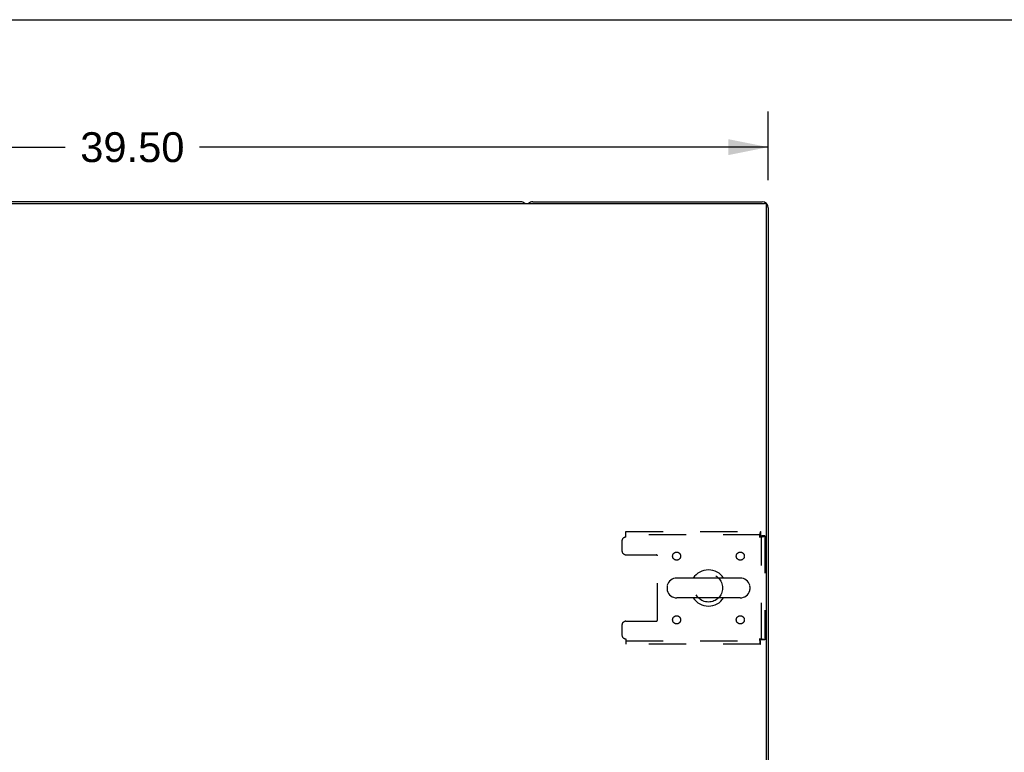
# Model space of a CAD drawing. Header units: inches. Extents: x 0 to 210, y 0 to 136.
# Tile 19 of 23: x 81 to 111, y 113 to 136. Entities that reach past the tile are written whole.
import ezdxf

# ---------------------------------------------------------------- set-up
doc = ezdxf.new("R2010")
doc.units = ezdxf.units.IN
doc.header["$LTSCALE"] = 11.54725
doc.header["$MEASUREMENT"] = 0
doc.linetypes.add('HIDDEN', pattern=[0.2, 0.1, -0.1])
doc.layers.get('0').update_dxf_attribs({"linetype": 'CONTINUOUS'})
doc.layers.add('DEFAULT_2', color=8, linetype='HIDDEN')
doc.layers.add('DIMENSIONS', color=7, linetype='CONTINUOUS')
doc.styles.get("Standard").update_dxf_attribs({"font": 'arial.ttf'})
doc.dimstyles.new('DIMSTYLE_1', dxfattribs={"dimtxt": 0.92625, "dimasz": 1.235, "dimexe": 0.09, "dimexo": 0.07, "dimgap": 0.0375, "dimtad": 0, "dimtih": 1, "dimtoh": 1, "dimzin": 4, "dimdsep": 46, "dimtxsty": 'Standard', "dimblk": '_FILLED', "dimblk1": '_FILLED', "dimblk2": '_FILLED', "dimcen": 0.09, "dimadec": 3, "dimazin": 1, "dimtfac": 1, "dimtdec": 3, "dimtofl": 0, "dimtmove": 0, "dimatfit": 3, "dimldrblk": '_FILLED', "dimfxl": 0, "dimtolj": 1, "dimtzin": 4, "dimarcsym": 0})

# ---------------------------------------------------------------- blocks, each defined once
blk = doc.blocks.new('_FILLED')
at = {"color": 0, "linetype": 'ByBlock'}
blk.add_solid([(0, 0), (-1, 0.2), (-1, -0.2)], dxfattribs=at)
blk = doc.blocks.new('*D1')
at = {"layer": 'DIMENSIONS', "color": 2, "linetype": 'Continuous'}
for p, q in [((64.573, 130.869), (64.573, 133.001)), ((104.073, 130.869), (104.073, 133.001)), ((64.573, 131.89), (82.241, 131.89)), ((104.073, 131.89), (86.404, 131.89))]:
    blk.add_line(p, q, dxfattribs=at)
at = {"layer": 'DIMENSIONS', "color": 2, "linetype": 'Continuous', "xscale": 1.235, "yscale": 1.235, "zscale": 1.235, "rotation": 180}
blk.add_blockref('_FILLED', (64.573, 131.89), dxfattribs=at)
at = {"layer": 'DIMENSIONS', "color": 2, "linetype": 'Continuous', "xscale": 1.235, "yscale": 1.235, "zscale": 1.235}
blk.add_blockref('_FILLED', (104.073, 131.89), dxfattribs=at)
at = {"layer": 'DIMENSIONS', "color": 2, "linetype": 'Continuous', "insert": (84.323, 132.353), "char_height": 0.9263, "width": 3.23671, "attachment_point": 2, "line_spacing_factor": 0.9}
blk.add_mtext('39.50', dxfattribs=at)

msp = doc.modelspace()

# ---------------------------------------------------------------- linework, layer by layer
at = {"color": 7, "linetype": 'Continuous'}
for p, q in [((0, 135.85), (209.95, 135.85)), ((96.384, 130.194), (72.262, 130.194)), ((103.206, 118.5), (101.231, 118.5)), ((100.931, 118.237), (100.931, 118.15)), ((103.506, 118.237), (103.506, 118.15)), ((103.206, 117.888), (101.231, 117.888))]:
    msp.add_line(p, q, dxfattribs=at)
at = {"color": 3, "linetype": 'Continuous'}
for p, q in [((64.685, 130.142), (103.961, 130.142)), ((96.762, 130.194), (103.884, 130.194)), ((104.021, 106.194), (104.021, 130.082)), ((104.073, 130.005), (104.073, 106.298))]:
    msp.add_line(p, q, dxfattribs=at)
at = {"color": 7, "linetype": 'Continuous'}
for centre, radius, start, end in [((96.384, 130.005), 0.189, 46.5797, 90), ((102.219, 118.194), 0.562, 32.9567, 147.0433), ((101.231, 118.194), 0.306, 90, 164.3697), ((103.206, 118.194), 0.306, 15.6303, 90), ((101.075, 118.237), 0.144, 164.3697, 180), ((101.075, 118.15), 0.144, 180, 195.6303), ((101.231, 118.194), 0.306, 195.6303, 270), ((103.206, 118.194), 0.306, 270, 344.3697), ((103.363, 118.237), 0.144, 0, 15.6303), ((103.363, 118.15), 0.144, 344.3697, 360), ((102.219, 118.194), 0.562, 212.956, 327.044)]:
    msp.add_arc(centre, radius, start, end, dxfattribs=at)
at = {"color": 3, "linetype": 'Continuous'}
for centre, radius, start, end in [((96.762, 130.005), 0.189, 90, 133.513), ((103.884, 130.005), 0.189, 0, 90), ((103.961, 130.082), 0.06, 0, 90)]:
    msp.add_arc(centre, radius, start, end, dxfattribs=at)
at = {"layer": 'DEFAULT_2', "color": 8, "linetype": 'HIDDEN'}
for p, q in [((99.656, 119.944), (103.835, 119.944)), ((99.656, 119.777), (99.656, 119.944)), ((103.835, 119.944), (103.835, 119.84)), ((99.531, 119.652), (99.531, 119.35)), ((103.835, 119.84), (99.656, 119.84)), ((103.969, 119.81), (103.865, 119.81)), ((103.865, 116.578), (103.865, 119.81)), ((103.969, 119.81), (103.969, 116.578)), ((99.656, 119.225), (100.601, 119.225)), ((100.631, 117.192), (100.631, 119.195)), ((99.656, 117.162), (100.601, 117.162)), ((99.531, 117.037), (99.531, 116.736)), ((99.656, 116.611), (99.656, 116.444)), ((99.656, 116.548), (103.835, 116.548)), ((103.835, 116.444), (103.835, 116.548)), ((103.969, 116.578), (103.865, 116.578)), ((103.835, 116.444), (99.656, 116.444))]:
    msp.add_line(p, q, dxfattribs=at)
for points in [[(103.835, 119.944), (103.832, 119.943), (103.83, 119.939), (103.828, 119.934), (103.825, 119.927), (103.823, 119.918), (103.821, 119.907), (103.818, 119.895), (103.816, 119.881), (103.814, 119.866), (103.811, 119.849), (103.809, 119.832), (103.806, 119.814), (103.804, 119.795), (103.802, 119.777)], [(103.835, 119.84), (103.832, 119.839), (103.83, 119.838), (103.828, 119.836), (103.825, 119.833), (103.823, 119.83), (103.821, 119.826), (103.818, 119.821), (103.816, 119.816), (103.814, 119.81), (103.811, 119.804), (103.809, 119.797), (103.806, 119.791), (103.804, 119.784), (103.802, 119.777)], [(103.802, 119.777), (103.82, 119.779), (103.839, 119.781), (103.857, 119.784), (103.874, 119.786), (103.891, 119.788), (103.906, 119.791), (103.92, 119.793), (103.932, 119.796), (103.943, 119.798), (103.952, 119.8), (103.959, 119.803), (103.965, 119.805), (103.968, 119.807), (103.969, 119.81)], [(103.802, 119.777), (103.809, 119.779), (103.816, 119.781), (103.823, 119.784), (103.829, 119.786), (103.835, 119.788), (103.841, 119.791), (103.846, 119.793), (103.851, 119.796), (103.855, 119.798), (103.859, 119.8), (103.861, 119.803), (103.863, 119.805), (103.864, 119.807), (103.865, 119.81)], [(103.969, 116.578), (103.968, 116.58), (103.965, 116.582), (103.959, 116.585), (103.952, 116.587), (103.943, 116.589), (103.932, 116.592), (103.92, 116.594), (103.906, 116.597), (103.891, 116.599), (103.874, 116.601), (103.857, 116.604), (103.839, 116.606), (103.82, 116.608), (103.802, 116.611)], [(103.802, 116.611), (103.804, 116.604), (103.806, 116.597), (103.809, 116.59), (103.811, 116.583), (103.814, 116.577), (103.816, 116.571), (103.818, 116.566), (103.821, 116.561), (103.823, 116.557), (103.825, 116.554), (103.828, 116.551), (103.83, 116.549), (103.832, 116.548), (103.835, 116.548)], [(103.865, 116.578), (103.864, 116.58), (103.863, 116.582), (103.861, 116.585), (103.859, 116.587), (103.855, 116.589), (103.851, 116.592), (103.846, 116.594), (103.841, 116.597), (103.835, 116.599), (103.829, 116.601), (103.823, 116.604), (103.816, 116.606), (103.809, 116.608), (103.802, 116.611)], [(103.802, 116.611), (103.804, 116.592), (103.806, 116.574), (103.809, 116.556), (103.811, 116.538), (103.814, 116.522), (103.816, 116.507), (103.818, 116.493), (103.821, 116.48), (103.823, 116.469), (103.825, 116.46), (103.828, 116.453), (103.83, 116.448), (103.832, 116.445), (103.835, 116.444)]]:
    msp.add_lwpolyline(points, dxfattribs=at)
for centre, radius in [((101.229, 119.183), 0.125), ((103.208, 119.183), 0.125), ((102.219, 118.194), 0.438), ((101.229, 117.204), 0.125), ((103.208, 117.204), 0.125)]:
    msp.add_circle(centre, radius, dxfattribs=at)
for centre, radius, start, end in [((99.656, 119.652), 0.125, 90, 180), ((99.656, 119.35), 0.125, 180, 270), ((100.601, 119.195), 0.03, 0, 90), ((99.656, 117.037), 0.125, 90, 180), ((100.601, 117.192), 0.03, 270, 360), ((99.656, 116.736), 0.125, 180, 270)]:
    msp.add_arc(centre, radius, start, end, dxfattribs=at)

# ---------------------------------------------------------------- dimensions: what is measured, and where the dimension line sits
at = {"layer": 'DIMENSIONS', "color": 2, "linetype": 'Continuous'}
dim = msp.add_linear_dim(base=(64.573, 131.89), p1=(104.073, 133.071), p2=(64.573, 133.071), angle=180, dimstyle='DIMSTYLE_1', dxfattribs=at)
dim.commit()
dim.dimension.update_dxf_attribs({"geometry": '*D1', "text_midpoint": (84.321, 131.885), "dimtype": 160})

doc.saveas('drawing.dxf')
